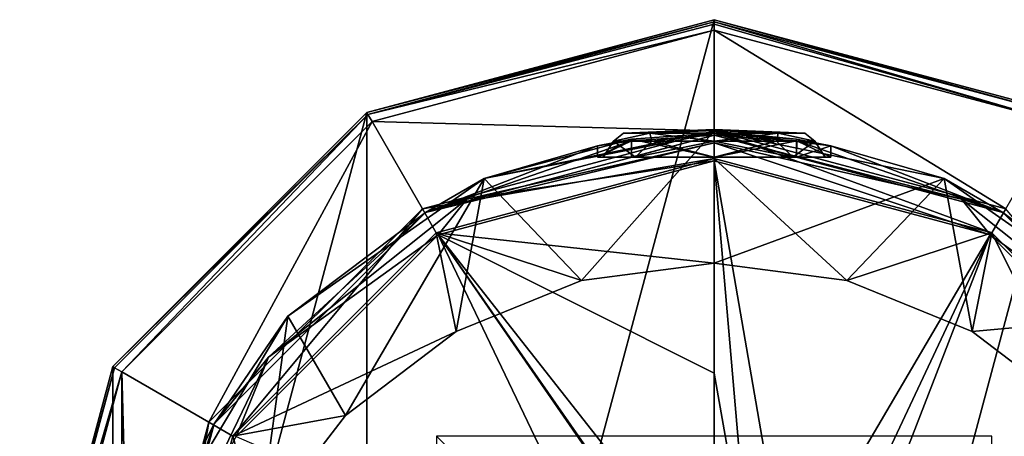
# Model space of a CAD drawing. Header units: millimetres. Extents: x -25 to 30, y -160 to 35.
# Tile 56 of 57: x -25 to 10, y 10 to 25. Entities that reach past the tile are written whole.
import ezdxf

# ---------------------------------------------------------------- set-up
doc = ezdxf.new("R2010")
doc.units = ezdxf.units.MM
doc.header["$LTSCALE"] = 81.481481
for name, color, linetype in [('1', 7, 'CONTINUOUS'), ('1035', 7, 'CONTINUOUS'), ('1036', 7, 'CONTINUOUS'), ('1037', 7, 'CONTINUOUS'), ('1038', 7, 'CONTINUOUS'), ('1039', 7, 'CONTINUOUS'), ('1040', 7, 'CONTINUOUS'), ('1041', 7, 'CONTINUOUS'), ('1053', 7, 'CONTINUOUS'), ('1066', 7, 'CONTINUOUS'), ('2', 7, 'CONTINUOUS'), ('3', 7, 'CONTINUOUS'), ('906', 7, 'CONTINUOUS'), ('907', 7, 'CONTINUOUS'), ('908', 7, 'CONTINUOUS'), ('909', 7, 'CONTINUOUS'), ('910', 7, 'CONTINUOUS'), ('911', 7, 'CONTINUOUS'), ('912', 7, 'CONTINUOUS'), ('914', 7, 'CONTINUOUS'), ('915', 7, 'CONTINUOUS'), ('916', 7, 'CONTINUOUS'), ('917', 7, 'CONTINUOUS'), ('918', 7, 'CONTINUOUS'), ('923', 7, 'CONTINUOUS'), ('924', 7, 'CONTINUOUS'), ('925', 7, 'CONTINUOUS')]:
    doc.layers.add(name, color=color, linetype=linetype)

msp = doc.modelspace()

# ---------------------------------------------------------------- linework, layer by layer
at = {"layer": '1', "linetype": 'CONTINUOUS'}
for points in [[(0, 21, 292.5), (-10.5, 18.187, 292.5), (0, 20, 292.5), (0, 21, 292.5)], [(10.5, 18.187, 292.5), (0, 21, 292.5), (10.001, 17.32, 292.5), (10.5, 18.187, 292.5)], [(0, 21, 292.5), (0, 20, 292.5), (10.001, 17.32, 292.5), (0, 21, 292.5)], [(0, 20, 292.5), (-10.5, 18.187, 292.5), (-10.001, 17.32, 292.5), (0, 20, 292.5)], [(-10.5, 18.187, 292.5), (-18.187, 10.5, 292.5), (-17.321, 9.999, 292.5), (-10.5, 18.187, 292.5)], [(-10.001, 17.32, 292.5), (-10.5, 18.187, 292.5), (-17.321, 9.999, 292.5), (-10.001, 17.32, 292.5)], [(17.321, 9.999, 292.5), (10.5, 18.187, 292.5), (10.001, 17.32, 292.5), (17.321, 9.999, 292.5)], [(-18.187, 10.5, 292.5), (-21, 0, 292.5), (-20, 0, 292.5), (-18.187, 10.5, 292.5)], [(-17.321, 9.999, 292.5), (-18.187, 10.5, 292.5), (-20, 0, 292.5), (-17.321, 9.999, 292.5)]]:
    msp.add_3dface(points, dxfattribs=at)
at = {"layer": '1035', "color": 7, "linetype": 'CONTINUOUS'}
for points in [[(0, 20.837, 319.762), (-10.394, 18.052, 319.762), (0, 20.568, 320.436), (0, 20.837, 319.762)], [(-10.394, 18.052, 319.762), (-8.903, 18.536, 320.436), (0, 20.568, 320.436), (-10.394, 18.052, 319.762)], [(-8.903, 18.536, 320.436), (0, 19.913, 320.75), (0, 20.568, 320.436), (-8.903, 18.536, 320.436)], [(-9.932, 17.252, 320.75), (0, 19.913, 320.75), (-8.903, 18.536, 320.436), (-9.932, 17.252, 320.75)], [(-10.394, 18.052, 319.762), (-16.042, 12.842, 320.436), (-8.903, 18.536, 320.436), (-10.394, 18.052, 319.762)], [(-16.042, 12.842, 320.436), (-9.932, 17.252, 320.75), (-8.903, 18.536, 320.436), (-16.042, 12.842, 320.436)], [(-10.394, 18.052, 319.762), (-18.003, 10.443, 319.761), (-16.042, 12.842, 320.436), (-10.394, 18.052, 319.762)], [(-17.203, 9.981, 320.75), (-9.932, 17.252, 320.75), (-16.042, 12.842, 320.436), (-17.203, 9.981, 320.75)], [(-18.003, 10.443, 319.761), (-20.005, 4.615, 320.435), (-16.042, 12.842, 320.436), (-18.003, 10.443, 319.761)], [(-20.005, 4.615, 320.435), (-17.203, 9.981, 320.75), (-16.042, 12.842, 320.436), (-20.005, 4.615, 320.435)], [(-18.003, 10.443, 319.761), (-20.788, 0.049, 319.761), (-20.005, 4.615, 320.435), (-18.003, 10.443, 319.761)]]:
    msp.add_3dface(points, dxfattribs=at)
at = {"layer": '1036', "color": 7, "linetype": 'CONTINUOUS'}
for points in [[(10.394, 18.052, 319.762), (0, 20.837, 319.762), (8.903, 18.536, 320.436), (10.394, 18.052, 319.762)], [(0, 20.837, 319.762), (0, 20.568, 320.436), (8.903, 18.536, 320.436), (0, 20.837, 319.762)], [(0, 19.913, 320.75), (9.932, 17.252, 320.75), (0, 20.568, 320.436), (0, 19.913, 320.75)], [(0, 20.568, 320.436), (9.932, 17.252, 320.75), (8.903, 18.536, 320.436), (0, 20.568, 320.436)], [(10.394, 18.052, 319.762), (8.903, 18.536, 320.436), (16.042, 12.842, 320.436), (10.394, 18.052, 319.762)], [(8.903, 18.536, 320.436), (9.932, 17.252, 320.75), (16.042, 12.842, 320.436), (8.903, 18.536, 320.436)], [(18.003, 10.443, 319.761), (10.394, 18.052, 319.762), (16.042, 12.842, 320.436), (18.003, 10.443, 319.761)], [(9.932, 17.252, 320.75), (17.203, 9.981, 320.75), (16.042, 12.842, 320.436), (9.932, 17.252, 320.75)]]:
    msp.add_3dface(points, dxfattribs=at)
at = {"layer": '1037', "color": 7, "linetype": 'CONTINUOUS'}
for points in [[(-2.311, 20.91, 317.121), (0, 21.044, 314.81), (-3.268, 20.91, 314.81), (-2.311, 20.91, 317.121)], [(-3.268, 20.91, 314.81), (0, 21.044, 314.81), (-2.311, 20.91, 312.499), (-3.268, 20.91, 314.81)], [(0, 20.91, 318.079), (0, 21.044, 314.81), (-2.311, 20.91, 317.121), (0, 20.91, 318.079)], [(-2.311, 20.91, 312.499), (0, 21.044, 314.81), (0, 21.011, 313.175), (-2.311, 20.91, 312.499)], [(0, 20.91, 311.542), (-2.311, 20.91, 312.499), (0, 21.011, 313.175), (0, 20.91, 311.542)], [(0, 21.01, 316.446), (0, 21.044, 314.81), (0, 20.91, 318.079), (0, 21.01, 316.446)]]:
    msp.add_3dface(points, dxfattribs=at)
at = {"layer": '1038', "color": 7, "linetype": 'CONTINUOUS'}
for points in [[(-2.828, 20.044, 311.982), (-4, 20.044, 314.81), (-3.627, 20.629, 313.632), (-2.828, 20.044, 311.982)], [(-4, 20.044, 314.81), (-2.828, 20.044, 317.639), (-3.627, 20.629, 315.989), (-4, 20.044, 314.81)], [(-3.627, 20.629, 313.632), (-4, 20.044, 314.81), (-3.627, 20.629, 315.989), (-3.627, 20.629, 313.632)], [(-2.311, 20.91, 317.121), (-3.268, 20.91, 314.81), (-3.627, 20.629, 315.989), (-2.311, 20.91, 317.121)], [(-2.311, 20.91, 317.121), (-3.627, 20.629, 315.989), (-2.242, 20.629, 317.896), (-2.311, 20.91, 317.121)], [(-3.268, 20.91, 314.81), (-2.311, 20.91, 312.499), (-3.627, 20.629, 313.632), (-3.268, 20.91, 314.81)], [(-3.268, 20.91, 314.81), (-3.627, 20.629, 313.632), (-3.627, 20.629, 315.989), (-3.268, 20.91, 314.81)], [(-2.311, 20.91, 312.499), (-2.242, 20.629, 311.725), (-3.627, 20.629, 313.632), (-2.311, 20.91, 312.499)], [(-2.242, 20.629, 311.725), (-2.828, 20.044, 311.982), (-3.627, 20.629, 313.632), (-2.242, 20.629, 311.725)], [(-3.627, 20.629, 315.989), (-2.828, 20.044, 317.639), (-2.242, 20.629, 317.896), (-3.627, 20.629, 315.989)], [(0, 20.044, 310.81), (-2.828, 20.044, 311.982), (0, 20.629, 310.996), (0, 20.044, 310.81)], [(0, 20.629, 310.996), (-2.828, 20.044, 311.982), (-2.242, 20.629, 311.725), (0, 20.629, 310.996)], [(-2.828, 20.044, 317.639), (0, 20.044, 318.81), (-2.242, 20.629, 317.896), (-2.828, 20.044, 317.639)], [(0, 20.91, 318.079), (-2.311, 20.91, 317.121), (0, 20.629, 318.624), (0, 20.91, 318.079)], [(-2.311, 20.91, 317.121), (-2.242, 20.629, 317.896), (0, 20.629, 318.624), (-2.311, 20.91, 317.121)], [(-2.311, 20.91, 312.499), (0, 20.91, 311.542), (-2.242, 20.629, 311.725), (-2.311, 20.91, 312.499)], [(0, 20.91, 311.542), (0, 20.629, 310.996), (-2.242, 20.629, 311.725), (0, 20.91, 311.542)], [(-2.242, 20.629, 317.896), (0, 20.044, 318.81), (0, 20.629, 318.624), (-2.242, 20.629, 317.896)]]:
    msp.add_3dface(points, dxfattribs=at)
at = {"layer": '1039', "color": 7, "linetype": 'CONTINUOUS'}
for points in [[(0, 21.044, 314.81), (0, 21.01, 316.446), (2.311, 20.91, 317.121), (0, 21.044, 314.81)], [(0, 21.044, 314.81), (0, 20.91, 311.542), (0, 21.011, 313.175), (0, 21.044, 314.81)], [(0, 20.91, 311.542), (0, 21.044, 314.81), (2.311, 20.91, 312.499), (0, 20.91, 311.542)], [(2.311, 20.91, 312.499), (0, 21.044, 314.81), (3.268, 20.91, 314.81), (2.311, 20.91, 312.499)], [(3.268, 20.91, 314.81), (0, 21.044, 314.81), (2.311, 20.91, 317.121), (3.268, 20.91, 314.81)], [(0, 21.01, 316.446), (0, 20.91, 318.079), (2.311, 20.91, 317.121), (0, 21.01, 316.446)]]:
    msp.add_3dface(points, dxfattribs=at)
at = {"layer": '1040', "color": 7, "linetype": 'CONTINUOUS'}
for points in [[(0, 20.91, 318.079), (0, 20.629, 318.624), (2.242, 20.629, 317.896), (0, 20.91, 318.079)], [(2.311, 20.91, 317.121), (0, 20.91, 318.079), (2.242, 20.629, 317.896), (2.311, 20.91, 317.121)], [(0, 20.629, 310.996), (0, 20.91, 311.542), (2.311, 20.91, 312.499), (0, 20.629, 310.996)], [(0, 20.629, 310.996), (2.311, 20.91, 312.499), (2.242, 20.629, 311.725), (0, 20.629, 310.996)], [(2.828, 20.044, 311.982), (0, 20.044, 310.81), (2.242, 20.629, 311.725), (2.828, 20.044, 311.982)], [(0, 20.044, 310.81), (0, 20.629, 310.996), (2.242, 20.629, 311.725), (0, 20.044, 310.81)], [(0, 20.044, 318.81), (2.828, 20.044, 317.639), (0, 20.629, 318.624), (0, 20.044, 318.81)], [(0, 20.629, 318.624), (2.828, 20.044, 317.639), (2.242, 20.629, 317.896), (0, 20.629, 318.624)], [(2.311, 20.91, 312.499), (3.627, 20.629, 313.632), (2.242, 20.629, 311.725), (2.311, 20.91, 312.499)], [(2.311, 20.91, 317.121), (2.242, 20.629, 317.896), (3.627, 20.629, 315.989), (2.311, 20.91, 317.121)], [(2.242, 20.629, 317.896), (2.828, 20.044, 317.639), (3.627, 20.629, 315.989), (2.242, 20.629, 317.896)], [(3.627, 20.629, 313.632), (2.828, 20.044, 311.982), (2.242, 20.629, 311.725), (3.627, 20.629, 313.632)], [(2.311, 20.91, 312.499), (3.268, 20.91, 314.81), (3.627, 20.629, 313.632), (2.311, 20.91, 312.499)], [(3.268, 20.91, 314.81), (2.311, 20.91, 317.121), (3.627, 20.629, 315.989), (3.268, 20.91, 314.81)], [(2.828, 20.044, 317.639), (4, 20.044, 314.81), (3.627, 20.629, 315.989), (2.828, 20.044, 317.639)], [(4, 20.044, 314.81), (2.828, 20.044, 311.982), (3.627, 20.629, 313.632), (4, 20.044, 314.81)], [(3.268, 20.91, 314.81), (3.627, 20.629, 315.989), (3.627, 20.629, 313.632), (3.268, 20.91, 314.81)], [(3.627, 20.629, 315.989), (4, 20.044, 314.81), (3.627, 20.629, 313.632), (3.627, 20.629, 315.989)]]:
    msp.add_3dface(points, dxfattribs=at)
at = {"layer": '1041', "linetype": 'CONTINUOUS'}
for points in [[(-4.773, 15.605, 301.172), (-8.277, 19.283, 302.511), (0, 20.983, 303.13), (-4.773, 15.605, 301.172)], [(0, 16.224, 301.397), (-4.773, 15.605, 301.172), (0, 20.983, 303.13), (0, 16.224, 301.397)], [(0, 16.224, 301.397), (0, 20.983, 303.13), (8.277, 19.283, 302.511), (0, 16.224, 301.397)], [(-13.267, 10.743, 299.402), (-15.347, 14.317, 300.703), (-8.277, 19.283, 302.511), (-13.267, 10.743, 299.402)], [(-9.29, 13.762, 300.501), (-13.267, 10.743, 299.402), (-8.277, 19.283, 302.511), (-9.29, 13.762, 300.501)], [(-4.773, 15.605, 301.172), (-9.29, 13.762, 300.501), (-8.277, 19.283, 302.511), (-4.773, 15.605, 301.172)], [(4.774, 15.605, 301.172), (0, 16.224, 301.397), (8.277, 19.283, 302.511), (4.774, 15.605, 301.172)], [(9.29, 13.762, 300.501), (4.774, 15.605, 301.172), (8.277, 19.283, 302.511), (9.29, 13.762, 300.501)], [(9.29, 13.762, 300.501), (8.277, 19.283, 302.511), (15.347, 14.317, 300.703), (9.29, 13.762, 300.501)], [(-16.39, 6.678, 297.922), (-19.905, 6.678, 297.922), (-15.347, 14.317, 300.703), (-16.39, 6.678, 297.922)], [(-13.267, 10.743, 299.402), (-16.39, 6.678, 297.922), (-15.347, 14.317, 300.703), (-13.267, 10.743, 299.402)], [(13.267, 10.743, 299.402), (9.29, 13.762, 300.501), (15.347, 14.317, 300.703), (13.267, 10.743, 299.402)]]:
    msp.add_3dface(points, dxfattribs=at)
at = {"layer": '1053', "linetype": 'CONTINUOUS'}
for points in [[(10, -10), (10, 10), (-10, 10), (10, -10)], [(-10, -10), (10, -10), (-10, 10), (-10, -10)]]:
    msp.add_3dface(points, dxfattribs=at)
at = {"layer": '1066', "linetype": 'CONTINUOUS'}
for points in [[(0, -10, -10), (0, 10, -10), (0, 10, 10), (0, -10, -10)], [(0, -10, 10), (0, -10, -10), (0, 10, 10), (0, -10, 10)]]:
    msp.add_3dface(points, dxfattribs=at)
at = {"layer": '2', "linetype": 'CONTINUOUS'}
for points in [[(-10.5, 18.187, 292.5), (0, 21, 292.5), (-10.501, 18.186, 4.5), (-10.5, 18.187, 292.5)], [(-10.501, 18.186, 4.5), (0, 21, 292.5), (0, 21, 4.5), (-10.501, 18.186, 4.5)], [(-18.187, 10.5, 292.5), (-10.5, 18.187, 292.5), (-10.501, 18.186, 4.5), (-18.187, 10.5, 292.5)], [(-18.187, 10.499, 4.5), (-18.187, 10.5, 292.5), (-10.501, 18.186, 4.5), (-18.187, 10.499, 4.5)], [(-21, 0, 292.5), (-18.187, 10.5, 292.5), (-21, 0, 4.5), (-21, 0, 292.5)], [(-21, 0, 4.5), (-18.187, 10.5, 292.5), (-18.187, 10.499, 4.5), (-21, 0, 4.5)]]:
    msp.add_3dface(points, dxfattribs=at)
at = {"layer": '3', "linetype": 'CONTINUOUS'}
for points in [[(0, 21, 292.5), (10.5, 18.187, 292.5), (0, 21, 4.5), (0, 21, 292.5)], [(0, 21, 4.5), (10.5, 18.187, 292.5), (10.501, 18.186, 4.5), (0, 21, 4.5)]]:
    msp.add_3dface(points, dxfattribs=at)
at = {"layer": '906', "linetype": 'CONTINUOUS'}
for points in [[(-12.312, 21.328, 4.5), (0, 21, 4.5), (0, 24.627, 4.5), (-12.312, 21.328, 4.5)], [(0, 21, 4.5), (10.501, 18.186, 4.5), (0, 24.627, 4.5), (0, 21, 4.5)], [(0, 24.627, 4.5), (10.501, 18.186, 4.5), (12.312, 21.328, 4.5), (0, 24.627, 4.5)], [(-21.327, 12.314, 4.5), (-18.187, 10.499, 4.5), (-12.312, 21.328, 4.5), (-21.327, 12.314, 4.5)], [(-18.187, 10.499, 4.5), (-10.501, 18.186, 4.5), (-12.312, 21.328, 4.5), (-18.187, 10.499, 4.5)], [(-10.501, 18.186, 4.5), (0, 21, 4.5), (-12.312, 21.328, 4.5), (-10.501, 18.186, 4.5)], [(-24.626, 0, 4.5), (-21.327, -12.314, 4.5), (-21.327, 12.314, 4.5), (-24.626, 0, 4.5)], [(-21, 0, 4.5), (-18.187, 10.499, 4.5), (-21.327, 12.314, 4.5), (-21, 0, 4.5)], [(-21.327, -12.314, 4.5), (-21, 0, 4.5), (-21.327, 12.314, 4.5), (-21.327, -12.314, 4.5)]]:
    msp.add_3dface(points, dxfattribs=at)
at = {"layer": '907', "linetype": 'CONTINUOUS'}
for points in [[(0, 24.927, 4.205), (0, 25), (-12.499, 21.651), (0, 24.927, 4.205)], [(-12.463, 21.587, 4.205), (0, 24.927, 4.205), (-12.499, 21.651), (-12.463, 21.587, 4.205)], [(-21.65, 12.501), (-12.463, 21.587, 4.205), (-12.499, 21.651), (-21.65, 12.501)], [(-21.587, 12.463, 4.205), (-12.463, 21.587, 4.205), (-21.65, 12.501), (-21.587, 12.463, 4.205)], [(-25, 0), (-21.587, 12.463, 4.205), (-21.65, 12.501), (-25, 0)], [(-24.927, 0, 4.205), (-21.587, 12.463, 4.205), (-25, 0), (-24.927, 0, 4.205)]]:
    msp.add_3dface(points, dxfattribs=at)
at = {"layer": '908', "linetype": 'CONTINUOUS'}
for points in [[(0, 25), (0, 24.927, 4.205), (12.463, 21.587, 4.205), (0, 25)], [(0, 25), (12.463, 21.587, 4.205), (12.499, 21.651), (0, 25)]]:
    msp.add_3dface(points, dxfattribs=at)
at = {"layer": '909', "linetype": 'CONTINUOUS'}
for points in [[(0, 24.927, 4.205), (-12.463, 21.587, 4.205), (0, 24.837, 4.414), (0, 24.927, 4.205)], [(-12.463, 21.587, 4.205), (0, 24.627, 4.5), (0, 24.837, 4.414), (-12.463, 21.587, 4.205)], [(-12.312, 21.328, 4.5), (0, 24.627, 4.5), (-12.463, 21.587, 4.205), (-12.312, 21.328, 4.5)], [(-21.327, 12.314, 4.5), (-12.463, 21.587, 4.205), (-21.587, 12.463, 4.205), (-21.327, 12.314, 4.5)], [(-21.327, 12.314, 4.5), (-12.312, 21.328, 4.5), (-12.463, 21.587, 4.205), (-21.327, 12.314, 4.5)], [(-21.327, 12.314, 4.5), (-21.587, 12.463, 4.205), (-24.927, 0, 4.205), (-21.327, 12.314, 4.5)], [(-24.626, 0, 4.5), (-21.327, 12.314, 4.5), (-24.927, 0, 4.205), (-24.626, 0, 4.5)]]:
    msp.add_3dface(points, dxfattribs=at)
at = {"layer": '910', "linetype": 'CONTINUOUS'}
for points in [[(0, 24.927, 4.205), (12.312, 21.328, 4.5), (12.463, 21.587, 4.205), (0, 24.927, 4.205)], [(12.312, 21.328, 4.5), (0, 24.927, 4.205), (0, 24.837, 4.414), (12.312, 21.328, 4.5)], [(0, 24.627, 4.5), (12.312, 21.328, 4.5), (0, 24.837, 4.414), (0, 24.627, 4.5)]]:
    msp.add_3dface(points, dxfattribs=at)
at = {"layer": '911', "linetype": 'CONTINUOUS'}
for points in [[(10.001, 17.32, 292.5), (0, 20, 292.5), (4.774, 15.605, 301.172), (10.001, 17.32, 292.5)], [(0, 20, 292.5), (0, 16.224, 301.397), (4.774, 15.605, 301.172), (0, 20, 292.5)], [(9.29, 13.762, 300.501), (10.001, 17.32, 292.5), (4.774, 15.605, 301.172), (9.29, 13.762, 300.501)], [(13.267, 10.743, 299.402), (10.001, 17.32, 292.5), (9.29, 13.762, 300.501), (13.267, 10.743, 299.402)], [(17.321, 9.999, 292.5), (10.001, 17.32, 292.5), (13.267, 10.743, 299.402), (17.321, 9.999, 292.5)]]:
    msp.add_3dface(points, dxfattribs=at)
at = {"layer": '912', "linetype": 'CONTINUOUS'}
for points in [[(0, 20, 292.5), (-10.001, 17.32, 292.5), (0, 16.224, 301.397), (0, 20, 292.5)], [(-10.001, 17.32, 292.5), (-17.321, 9.999, 292.5), (-9.29, 13.762, 300.501), (-10.001, 17.32, 292.5)], [(0, 16.224, 301.397), (-10.001, 17.32, 292.5), (-4.773, 15.605, 301.172), (0, 16.224, 301.397)], [(-4.773, 15.605, 301.172), (-10.001, 17.32, 292.5), (-9.29, 13.762, 300.501), (-4.773, 15.605, 301.172)], [(-9.29, 13.762, 300.501), (-17.321, 9.999, 292.5), (-13.267, 10.743, 299.402), (-9.29, 13.762, 300.501)], [(-17.321, 9.999, 292.5), (-16.39, 6.678, 297.922), (-13.267, 10.743, 299.402), (-17.321, 9.999, 292.5)], [(-17.321, 9.999, 292.5), (-20, 0, 292.5), (-16.39, 6.678, 297.922), (-17.321, 9.999, 292.5)]]:
    msp.add_3dface(points, dxfattribs=at)
at = {"layer": '914', "linetype": 'CONTINUOUS'}
for points in [[(0, 25), (0, -25), (-12.499, -21.651), (0, 25)], [(0, 25), (-12.499, -21.651), (-12.499, 21.651), (0, 25)], [(0, -25), (0, 25), (12.499, 21.651), (0, -25)], [(-12.499, -21.651), (-21.65, -12.501), (-12.499, 21.651), (-12.499, -21.651)], [(-21.65, -12.501), (-21.65, 12.501), (-12.499, 21.651), (-21.65, -12.501)], [(0, -25), (12.499, 21.651), (12.499, -21.651), (0, -25)], [(-21.65, -12.501), (-25, 0), (-21.65, 12.501), (-21.65, -12.501)]]:
    msp.add_3dface(points, dxfattribs=at)
at = {"layer": '915', "color": 7, "linetype": 'CONTINUOUS'}
for points in [[(0, 20.983, 303.13), (-8.277, 19.283, 302.511), (0, 20.917, 310.61), (0, 20.983, 303.13)], [(0, 20.917, 310.61), (-8.277, 19.283, 302.511), (-2.971, 20.694, 311.841), (0, 20.917, 310.61)], [(0, 20.837, 319.762), (-2.971, 20.641, 317.779), (-10.394, 18.052, 319.762), (0, 20.837, 319.762)], [(-2.971, 20.641, 317.779), (-4.2, 20.453, 314.812), (-10.394, 18.052, 319.762), (-2.971, 20.641, 317.779)], [(-2.971, 20.694, 311.841), (-8.277, 19.283, 302.511), (-4.2, 20.453, 314.812), (-2.971, 20.694, 311.841)], [(0, 20.844, 319.01), (-2.971, 20.641, 317.779), (0, 20.837, 319.762), (0, 20.844, 319.01)], [(-4.2, 20.453, 314.812), (-8.277, 19.283, 302.511), (-10.394, 18.052, 319.762), (-4.2, 20.453, 314.812)], [(-8.277, 19.283, 302.511), (-15.347, 14.317, 300.703), (-10.394, 18.052, 319.762), (-8.277, 19.283, 302.511)], [(-10.394, 18.052, 319.762), (-15.347, 14.317, 300.703), (-18.003, 10.443, 319.761), (-10.394, 18.052, 319.762)], [(-15.347, 14.317, 300.703), (-19.905, 6.678, 297.922), (-18.003, 10.443, 319.761), (-15.347, 14.317, 300.703)], [(-18.003, 10.443, 319.761), (-19.905, 6.678, 297.922), (-20.788, 0.049, 319.761), (-18.003, 10.443, 319.761)]]:
    msp.add_3dface(points, dxfattribs=at)
at = {"layer": '916', "color": 7, "linetype": 'CONTINUOUS'}
for points in [[(0, 19.913, 320.75), (-9.932, 17.252, 320.75), (0, 12.263, 321.223), (0, 19.913, 320.75)], [(-9.932, 17.252, 320.75), (-17.203, 9.981, 320.75), (-3.63, 4.07, 321.453), (-9.932, 17.252, 320.75)], [(0, 12.263, 321.223), (-9.932, 17.252, 320.75), (0, 4.602, 321.47), (0, 12.263, 321.223)], [(0, 4.602, 321.47), (-9.932, 17.252, 320.75), (-1.209, 4.727, 321.465), (0, 4.602, 321.47)], [(-1.209, 4.727, 321.465), (-9.932, 17.252, 320.75), (-1.479, 4.999, 321.458), (-1.209, 4.727, 321.465)], [(-1.479, 4.999, 321.458), (-9.932, 17.252, 320.75), (-3.63, 4.07, 321.453), (-1.479, 4.999, 321.458)]]:
    msp.add_3dface(points, dxfattribs=at)
at = {"layer": '917', "color": 7, "linetype": 'CONTINUOUS'}
for points in [[(0, 20.983, 303.13), (0, 20.917, 310.61), (2.969, 20.694, 311.84), (0, 20.983, 303.13)], [(8.277, 19.283, 302.511), (0, 20.983, 303.13), (4.2, 20.453, 314.808), (8.277, 19.283, 302.511)], [(4.2, 20.453, 314.808), (0, 20.983, 303.13), (2.969, 20.694, 311.84), (4.2, 20.453, 314.808)], [(0, 20.844, 319.01), (0, 20.837, 319.762), (10.394, 18.052, 319.762), (0, 20.844, 319.01)], [(0, 20.844, 319.01), (10.394, 18.052, 319.762), (2.974, 20.641, 317.776), (0, 20.844, 319.01)], [(2.974, 20.641, 317.776), (10.394, 18.052, 319.762), (4.2, 20.453, 314.808), (2.974, 20.641, 317.776)], [(10.394, 18.052, 319.762), (8.277, 19.283, 302.511), (4.2, 20.453, 314.808), (10.394, 18.052, 319.762)], [(15.347, 14.317, 300.703), (8.277, 19.283, 302.511), (10.394, 18.052, 319.762), (15.347, 14.317, 300.703)], [(18.003, 10.443, 319.761), (15.347, 14.317, 300.703), (10.394, 18.052, 319.762), (18.003, 10.443, 319.761)]]:
    msp.add_3dface(points, dxfattribs=at)
at = {"layer": '918', "color": 7, "linetype": 'CONTINUOUS'}
for points in [[(0, 19.913, 320.75), (0, 12.263, 321.223), (1.289, 4.993, 321.459), (0, 19.913, 320.75)], [(2.615, 4.772, 321.453), (0, 19.913, 320.75), (1.289, 4.993, 321.459), (2.615, 4.772, 321.453)], [(0, 19.913, 320.75), (2.615, 4.772, 321.453), (9.932, 17.252, 320.75), (0, 19.913, 320.75)], [(2.615, 4.772, 321.453), (3.71, 3.982, 321.453), (9.932, 17.252, 320.75), (2.615, 4.772, 321.453)], [(3.71, 3.982, 321.453), (4.34, 2.789, 321.459), (9.932, 17.252, 320.75), (3.71, 3.982, 321.453)], [(9.932, 17.252, 320.75), (4.34, 2.789, 321.459), (17.203, 9.981, 320.75), (9.932, 17.252, 320.75)], [(0, 12.263, 321.223), (0, 4.602, 321.47), (1.289, 4.993, 321.459), (0, 12.263, 321.223)]]:
    msp.add_3dface(points, dxfattribs=at)
at = {"layer": '923', "color": 1, "linetype": 'CONTINUOUS'}
for points in [[(-4.199, 20.044, 314.81), (-2.971, 20.044, 317.779), (-4, 20.044, 314.81), (-4.199, 20.044, 314.81)], [(-2.971, 20.044, 311.842), (-4.199, 20.044, 314.81), (-4, 20.044, 314.81), (-2.971, 20.044, 311.842)], [(-4, 20.044, 314.81), (-2.971, 20.044, 317.779), (-2.828, 20.044, 317.639), (-4, 20.044, 314.81)], [(-2.828, 20.044, 311.982), (-2.971, 20.044, 311.842), (-4, 20.044, 314.81), (-2.828, 20.044, 311.982)], [(0, 20.044, 310.61), (-2.971, 20.044, 311.842), (0, 20.044, 310.81), (0, 20.044, 310.61)], [(-2.971, 20.044, 317.779), (0, 20.044, 319.01), (-2.828, 20.044, 317.639), (-2.971, 20.044, 317.779)], [(0, 20.044, 310.81), (-2.971, 20.044, 311.842), (-2.828, 20.044, 311.982), (0, 20.044, 310.81)], [(-2.828, 20.044, 317.639), (0, 20.044, 319.01), (0, 20.044, 318.81), (-2.828, 20.044, 317.639)], [(2.971, 20.044, 311.842), (0, 20.044, 310.61), (2.828, 20.044, 311.982), (2.971, 20.044, 311.842)], [(0, 20.044, 310.61), (0, 20.044, 310.81), (2.828, 20.044, 311.982), (0, 20.044, 310.61)], [(0, 20.044, 319.01), (2.971, 20.044, 317.779), (0, 20.044, 318.81), (0, 20.044, 319.01)], [(0, 20.044, 318.81), (2.971, 20.044, 317.779), (2.828, 20.044, 317.639), (0, 20.044, 318.81)], [(4, 20.044, 314.81), (2.971, 20.044, 311.842), (2.828, 20.044, 311.982), (4, 20.044, 314.81)], [(2.828, 20.044, 317.639), (2.971, 20.044, 317.779), (4, 20.044, 314.81), (2.828, 20.044, 317.639)], [(4.199, 20.044, 314.81), (2.971, 20.044, 311.842), (4, 20.044, 314.81), (4.199, 20.044, 314.81)], [(2.971, 20.044, 317.779), (4.199, 20.044, 314.81), (4, 20.044, 314.81), (2.971, 20.044, 317.779)]]:
    msp.add_3dface(points, dxfattribs=at)
at = {"layer": '924', "color": 1, "linetype": 'CONTINUOUS'}
for points in [[(2.969, 20.694, 311.84), (0, 20.917, 310.61), (2.971, 20.044, 311.842), (2.969, 20.694, 311.84)], [(0, 20.917, 310.61), (0, 20.044, 310.61), (2.971, 20.044, 311.842), (0, 20.917, 310.61)], [(0, 20.844, 319.01), (2.974, 20.641, 317.776), (0, 20.044, 319.01), (0, 20.844, 319.01)], [(2.974, 20.641, 317.776), (2.971, 20.044, 317.779), (0, 20.044, 319.01), (2.974, 20.641, 317.776)], [(4.2, 20.453, 314.808), (2.969, 20.694, 311.84), (2.971, 20.044, 311.842), (4.2, 20.453, 314.808)], [(2.974, 20.641, 317.776), (4.199, 20.044, 314.81), (2.971, 20.044, 317.779), (2.974, 20.641, 317.776)], [(2.974, 20.641, 317.776), (4.2, 20.453, 314.808), (4.199, 20.044, 314.81), (2.974, 20.641, 317.776)], [(4.2, 20.453, 314.808), (2.971, 20.044, 311.842), (4.199, 20.044, 314.81), (4.2, 20.453, 314.808)]]:
    msp.add_3dface(points, dxfattribs=at)
at = {"layer": '925', "color": 1, "linetype": 'CONTINUOUS'}
for points in [[(0, 20.917, 310.61), (-2.971, 20.694, 311.841), (0, 20.044, 310.61), (0, 20.917, 310.61)], [(-2.971, 20.694, 311.841), (-4.2, 20.453, 314.812), (-4.199, 20.044, 314.81), (-2.971, 20.694, 311.841)], [(-4.2, 20.453, 314.812), (-2.971, 20.641, 317.779), (-4.199, 20.044, 314.81), (-4.2, 20.453, 314.812)], [(-2.971, 20.694, 311.841), (-4.199, 20.044, 314.81), (-2.971, 20.044, 311.842), (-2.971, 20.694, 311.841)], [(-2.971, 20.641, 317.779), (-2.971, 20.044, 317.779), (-4.199, 20.044, 314.81), (-2.971, 20.641, 317.779)], [(-2.971, 20.641, 317.779), (0, 20.844, 319.01), (-2.971, 20.044, 317.779), (-2.971, 20.641, 317.779)], [(0, 20.844, 319.01), (0, 20.044, 319.01), (-2.971, 20.044, 317.779), (0, 20.844, 319.01)], [(0, 20.044, 310.61), (-2.971, 20.694, 311.841), (-2.971, 20.044, 311.842), (0, 20.044, 310.61)]]:
    msp.add_3dface(points, dxfattribs=at)

doc.saveas('drawing.dxf')
